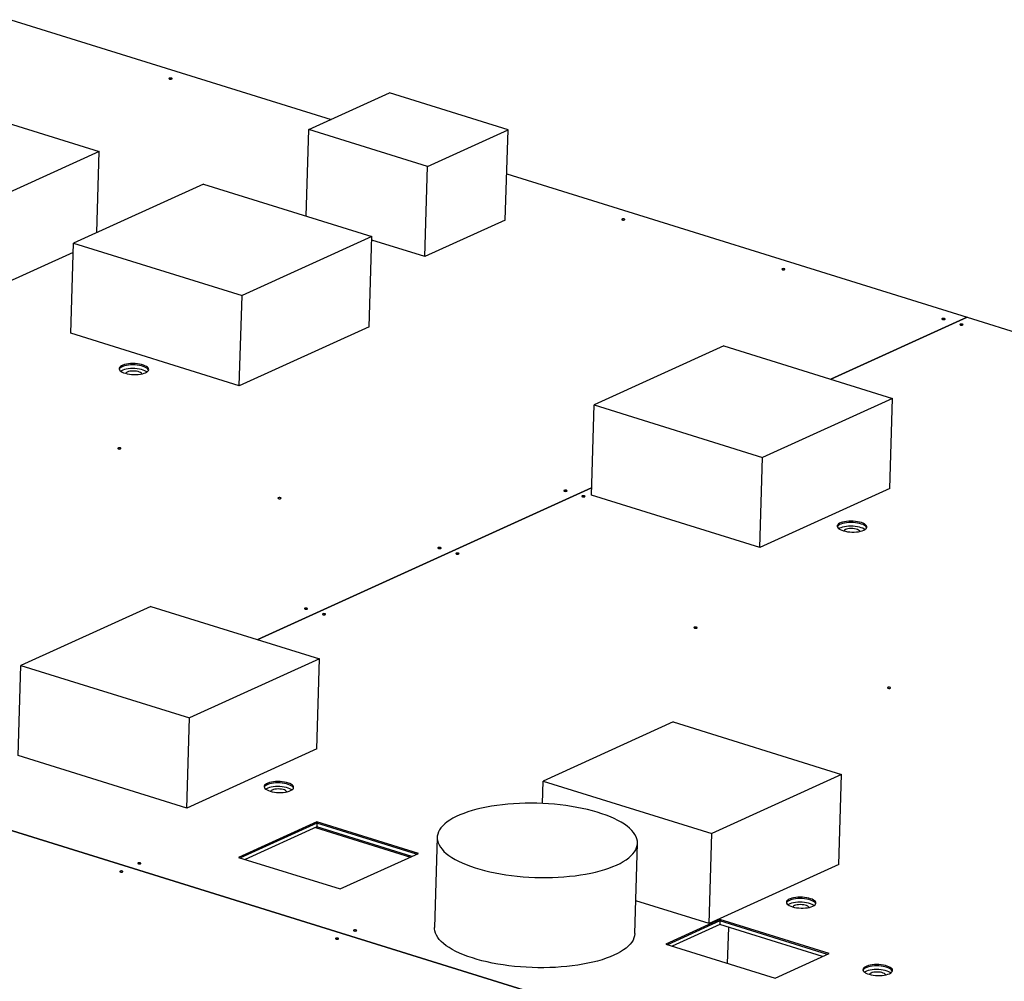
# Model space of a CAD drawing. Header units: millimetres. Extents: x 0 to 841, y 0 to 594.
# Tile 65 of 155: x 524 to 549, y 134 to 159. Entities that reach past the tile are written whole.
import ezdxf

# ---------------------------------------------------------------- set-up
doc = ezdxf.new("R2010")
doc.units = ezdxf.units.MM
doc.layers.add('TRAIT-FORT', color=4, linetype='Continuous', lineweight=25)

msp = doc.modelspace()

# ---------------------------------------------------------------- linework, layer by layer
at = {"layer": 'TRAIT-FORT', "color": 4, "linetype": 'Continuous', "lineweight": 25}
for p, q in [((523.78865, 158.7174), (531.91212, 156.19072)), ((531.34338, 155.93232), (533.38726, 156.86095)), ((536.39489, 155.92547), (533.38726, 156.86095)), ((521.75866, 156.70141), (526.03219, 155.37219)), ((531.27772, 153.74062), (531.34338, 155.93232)), ((534.35101, 154.99684), (531.34338, 155.93232)), ((534.35101, 154.99684), (536.39489, 155.92547)), ((536.32638, 153.63853), (536.39489, 155.92547)), ((526.03219, 155.37219), (522.73893, 153.87591)), ((525.97084, 153.32408), (526.03219, 155.37219)), ((534.2825, 152.7099), (534.35101, 154.99684)), ((536.36138, 154.80685), (548.0368, 151.17538)), ((528.67167, 154.55119), (525.3784, 153.0549)), ((528.67167, 154.55119), (532.94518, 153.22198)), ((536.32638, 153.63853), (534.2825, 152.7099)), ((525.30989, 150.76797), (525.3784, 153.0549)), ((525.3784, 153.0549), (529.65191, 151.72569)), ((532.94518, 153.22198), (529.65191, 151.72569)), ((532.87667, 150.93504), (532.94518, 153.22198)), ((534.2825, 152.7099), (532.94232, 153.12674)), ((525.37124, 152.81608), (522.67042, 151.58897)), ((529.58339, 149.43876), (529.65191, 151.72569)), ((548.0368, 151.17538), (544.57785, 149.60382)), ((544.57805, 149.60376), (548.037, 151.17532)), ((548.0368, 151.17538), (548.0368, 151.17523)), ((548.037, 151.17532), (572.47817, 143.57327)), ((529.58339, 149.43876), (525.30989, 150.76797)), ((532.87667, 150.93504), (529.58339, 149.43876)), ((541.86928, 150.44628), (538.576, 148.95)), ((541.86928, 150.44628), (546.14279, 149.11707)), ((546.14279, 149.11707), (542.84951, 147.62079)), ((546.07427, 146.83014), (546.14279, 149.11707)), ((538.50749, 146.66306), (538.576, 148.95)), ((538.576, 148.95), (542.84951, 147.62079)), ((542.781, 145.33385), (542.84951, 147.62079)), ((538.51304, 146.8483), (530.04868, 143.00255)), ((530.04888, 143.00249), (538.51303, 146.84814)), ((546.07427, 146.83014), (542.781, 145.33385)), ((542.781, 145.33385), (538.50749, 146.66306)), ((527.34013, 143.845), (524.04685, 142.34872)), ((527.34013, 143.845), (531.61364, 142.51579)), ((523.97834, 140.06178), (524.04685, 142.34872)), ((524.04685, 142.34872), (528.32037, 141.0195)), ((531.61364, 142.51579), (528.32037, 141.0195)), ((531.54513, 140.22885), (531.61364, 142.51579)), ((528.25186, 138.73256), (528.32037, 141.0195)), ((540.5792, 140.91337), (537.28593, 139.41708)), ((540.5792, 140.91337), (544.85273, 139.58415)), ((528.25186, 138.73256), (523.97834, 140.06178)), ((531.54513, 140.22885), (528.25186, 138.73256)), ((544.85273, 139.58415), (541.55946, 138.08787)), ((544.78422, 137.29721), (544.85273, 139.58415)), ((537.26887, 138.84753), (537.28593, 139.41708)), ((537.28593, 139.41708), (541.55946, 138.08787)), ((521.18942, 138.97722), (548.40655, 130.51175)), ((548.40671, 130.51181), (521.18957, 138.97729)), ((531.54967, 138.38188), (529.56662, 137.48089)), ((531.54863, 138.34705), (529.61151, 137.46693)), ((531.54863, 138.34705), (531.54585, 138.25418)), ((531.54967, 138.38188), (531.54863, 138.34705)), ((534.07704, 137.56063), (531.54863, 138.34705)), ((534.12297, 137.5815), (531.54967, 138.38188)), ((531.54585, 138.25418), (529.73119, 137.4297)), ((531.51468, 138.24003), (533.92341, 137.49083)), ((533.95457, 137.50499), (531.54585, 138.25418)), ((541.49095, 135.80093), (541.55946, 138.08787)), ((534.59943, 137.98866), (534.53091, 135.70172)), ((539.60844, 135.54961), (539.67695, 137.83655)), ((532.13992, 136.68051), (534.12297, 137.5815)), ((529.56662, 137.48089), (532.13992, 136.68051)), ((544.78422, 137.29721), (541.49095, 135.80093)), ((541.49095, 135.80093), (539.63328, 136.37873)), ((541.76837, 135.90403), (540.39549, 135.28026)), ((541.76733, 135.8692), (540.44038, 135.2663)), ((541.76733, 135.8692), (541.76455, 135.77633)), ((541.76837, 135.90403), (541.76733, 135.8692)), ((544.49369, 135.02121), (541.76733, 135.8692)), ((544.53961, 135.04207), (541.76837, 135.90403)), ((541.76455, 135.77633), (540.56006, 135.22908)), ((544.37122, 134.96556), (541.76455, 135.77633)), ((541.96327, 134.79263), (541.99063, 135.70601)), ((540.39549, 135.28026), (543.16673, 134.41831)), ((543.16673, 134.41831), (544.53961, 135.04207))]:
    msp.add_line(p, q, dxfattribs=at)
at = {"layer": 'TRAIT-FORT', "color": 4, "linetype": 'Continuous', "lineweight": 25, "flags": 128}
for points in [[(527.86985, 157.2145), (527.87678, 157.2195), (527.87783, 157.22523), (527.87284, 157.23083), (527.86258, 157.23544), (527.8486, 157.23837), (527.83304, 157.23916), (527.81826, 157.2377), (527.8065, 157.23421), (527.79958, 157.22921), (527.79852, 157.22348), (527.80351, 157.21788), (527.81377, 157.21327), (527.82775, 157.21034), (527.84331, 157.20955), (527.8581, 157.21101), (527.86985, 157.2145)], [(539.3507, 153.64356), (539.35763, 153.64855), (539.35868, 153.65429), (539.35369, 153.65989), (539.34343, 153.6645), (539.32945, 153.66742), (539.31389, 153.66822), (539.29911, 153.66675), (539.28735, 153.66326), (539.28043, 153.65827), (539.27937, 153.65253), (539.28436, 153.64693), (539.29462, 153.64232), (539.3086, 153.6394), (539.32416, 153.6386), (539.33895, 153.64007), (539.3507, 153.64356)], [(543.40858, 152.38142), (543.41551, 152.38641), (543.41657, 152.39214), (543.41158, 152.39774), (543.40132, 152.40236), (543.38734, 152.40528), (543.37178, 152.40607), (543.35699, 152.40461), (543.34524, 152.40112), (543.33831, 152.39612), (543.33726, 152.39039), (543.34224, 152.38479), (543.35251, 152.38018), (543.36648, 152.37725), (543.38205, 152.37646), (543.39683, 152.37792), (543.40858, 152.38142)], [(547.46647, 151.11927), (547.4734, 151.12426), (547.47445, 151.13), (547.46947, 151.1356), (547.45921, 151.14021), (547.44523, 151.14314), (547.42966, 151.14393), (547.41488, 151.14247), (547.40313, 151.13897), (547.3962, 151.13398), (547.39515, 151.12825), (547.40013, 151.12265), (547.41039, 151.11803), (547.42437, 151.11511), (547.43994, 151.11432), (547.45472, 151.11578), (547.46647, 151.11927)], [(547.92175, 150.97766), (547.92867, 150.98266), (547.92973, 150.98839), (547.92474, 150.99399), (547.91448, 150.9986), (547.9005, 151.00153), (547.88494, 151.00232), (547.87015, 151.00086), (547.8584, 150.99737), (547.85147, 150.99237), (547.85042, 150.98664), (547.85541, 150.98104), (547.86567, 150.97643), (547.87965, 150.9735), (547.89521, 150.97271), (547.90999, 150.97417), (547.92175, 150.97766)], [(527.20776, 149.76863), (527.23921, 149.78559), (527.26296, 149.80431), (527.27846, 149.82435), (527.28534, 149.84526), (527.28345, 149.86653), (527.27282, 149.88768), (527.2537, 149.9082), (527.22655, 149.92761), (527.192, 149.94546), (527.15086, 149.96133), (527.1041, 149.97485), (527.0528, 149.9857), (526.99818, 149.99363), (526.94151, 149.99845), (526.88412, 150.00004), (526.82735, 149.99838), (526.77255, 149.9935), (526.72098, 149.98551), (526.67387, 149.9746), (526.63231, 149.96103), (526.59728, 149.94511), (526.5696, 149.92722), (526.54992, 149.90778), (526.53869, 149.88724), (526.53619, 149.86609), (526.54247, 149.84482), (526.55739, 149.82392), (526.58059, 149.8039), (526.61153, 149.78521), (526.64949, 149.7683), (526.69357, 149.75356), (526.74275, 149.74134), (526.79586, 149.73193), (526.85167, 149.72554), (526.90887, 149.72232), (526.96611, 149.72236), (527.02206, 149.72564), (527.0754, 149.73209), (527.12489, 149.74157), (527.16935, 149.75385), (527.20776, 149.76863)], [(527.28218, 149.83243), (527.27177, 149.85285), (527.25266, 149.87337), (527.22551, 149.89278), (527.19096, 149.91064), (527.14982, 149.92651), (527.10305, 149.94003), (527.05176, 149.95088), (526.99713, 149.9588), (526.94046, 149.96362), (526.88307, 149.96522), (526.82631, 149.96355), (526.77151, 149.95867), (526.71994, 149.95068), (526.67283, 149.93977), (526.63127, 149.9262), (526.59624, 149.91028), (526.56856, 149.89239), (526.54887, 149.87295), (526.53846, 149.85471)], [(527.28218, 149.83243), (527.27177, 149.85285), (527.25266, 149.87337), (527.22551, 149.89278), (527.19096, 149.91064), (527.14982, 149.92651), (527.10305, 149.94003), (527.05176, 149.95088), (526.99713, 149.9588), (526.94046, 149.96362), (526.88307, 149.96522), (526.82631, 149.96355), (526.77151, 149.95867), (526.71994, 149.95068), (526.67283, 149.93977), (526.63127, 149.9262), (526.59624, 149.91028), (526.56856, 149.89239), (526.54887, 149.87295), (526.53846, 149.85471)], [(527.24162, 149.78717), (527.22273, 149.79991), (527.18818, 149.81777), (527.14704, 149.83364), (527.10027, 149.84716), (527.04897, 149.85801), (526.99435, 149.86593), (526.93768, 149.87075), (526.88029, 149.87235), (526.82353, 149.87068), (526.76872, 149.8658), (526.71716, 149.85781), (526.67005, 149.8469), (526.62849, 149.83333), (526.59345, 149.81741), (526.57624, 149.8071)], [(527.24162, 149.78717), (527.22273, 149.79991), (527.18818, 149.81777), (527.14704, 149.83364), (527.10027, 149.84716), (527.04897, 149.85801), (526.99435, 149.86593), (526.93768, 149.87075), (526.88029, 149.87235), (526.82353, 149.87068), (526.76872, 149.8658), (526.71716, 149.85781), (526.67005, 149.8469), (526.62849, 149.83333), (526.59345, 149.81741), (526.57624, 149.8071)], [(527.24162, 149.78717), (527.22273, 149.79991), (527.18818, 149.81777), (527.14704, 149.83364), (527.10027, 149.84716), (527.04897, 149.85801), (526.99435, 149.86593), (526.93768, 149.87075), (526.88029, 149.87235), (526.82353, 149.87068), (526.76872, 149.8658), (526.71716, 149.85781), (526.67005, 149.8469), (526.62849, 149.83333), (526.59345, 149.81741), (526.57624, 149.8071)], [(527.11459, 149.7342), (527.11187, 149.74188), (527.09959, 149.75766), (527.0789, 149.77237), (527.05069, 149.78537), (527.0162, 149.79609), (526.97694, 149.80408), (526.93463, 149.80896), (526.89111, 149.81054), (526.84828, 149.80875), (526.80802, 149.80366), (526.77209, 149.79549), (526.74205, 149.7846), (526.71923, 149.77147), (526.70461, 149.75667), (526.69987, 149.74662)], [(526.5743, 147.83865), (526.58123, 147.84364), (526.58228, 147.84938), (526.5773, 147.85498), (526.56704, 147.85959), (526.55306, 147.86252), (526.53749, 147.86331), (526.52271, 147.86185), (526.51096, 147.85835), (526.50403, 147.85336), (526.50298, 147.84763), (526.50796, 147.84203), (526.51822, 147.83741), (526.5322, 147.83449), (526.54777, 147.83369), (526.56255, 147.83516), (526.5743, 147.83865)], [(537.88417, 146.76559), (537.8911, 146.77058), (537.89215, 146.77632), (537.88717, 146.78192), (537.87691, 146.78653), (537.86293, 146.78946), (537.84736, 146.79025), (537.83258, 146.78879), (537.82083, 146.78529), (537.8139, 146.7803), (537.81285, 146.77456), (537.81783, 146.76897), (537.82809, 146.76435), (537.84207, 146.76143), (537.85764, 146.76063), (537.87242, 146.7621), (537.88417, 146.76559)], [(530.63219, 146.57651), (530.63912, 146.5815), (530.64017, 146.58723), (530.63518, 146.59283), (530.62492, 146.59745), (530.61094, 146.60037), (530.59538, 146.60116), (530.5806, 146.5997), (530.56884, 146.59621), (530.56192, 146.59121), (530.56086, 146.58548), (530.56585, 146.57988), (530.57611, 146.57527), (530.59009, 146.57234), (530.60565, 146.57155), (530.62044, 146.57301), (530.63219, 146.57651)], [(538.33945, 146.62398), (538.34638, 146.62898), (538.34743, 146.63471), (538.34245, 146.64031), (538.33218, 146.64492), (538.31821, 146.64785), (538.30264, 146.64864), (538.28786, 146.64718), (538.27611, 146.64369), (538.26918, 146.63869), (538.26812, 146.63296), (538.27311, 146.62736), (538.28337, 146.62275), (538.29735, 146.61982), (538.31291, 146.61903), (538.3277, 146.62049), (538.33945, 146.62398)], [(545.41267, 145.77462), (545.44412, 145.79158), (545.46787, 145.8103), (545.48337, 145.83034), (545.49025, 145.85125), (545.48835, 145.87252), (545.47772, 145.89367), (545.45861, 145.91419), (545.43146, 145.9336), (545.39691, 145.95145), (545.35577, 145.96732), (545.309, 145.98084), (545.2577, 145.99169), (545.20308, 145.99962), (545.14641, 146.00444), (545.08902, 146.00603), (545.03226, 146.00437), (544.97745, 145.99949), (544.92589, 145.9915), (544.87878, 145.98059), (544.83722, 145.96702), (544.80219, 145.9511), (544.7745, 145.93321), (544.75482, 145.91377), (544.7436, 145.89323), (544.7411, 145.87208), (544.74738, 145.85081), (544.7623, 145.82992), (544.7855, 145.80989), (544.81644, 145.7912), (544.85439, 145.77429), (544.89848, 145.75955), (544.94765, 145.74733), (545.00077, 145.73792), (545.05658, 145.73153), (545.11377, 145.72831), (545.17102, 145.72835), (545.22697, 145.73163), (545.28031, 145.73808), (545.32979, 145.74756), (545.37426, 145.75984), (545.41267, 145.77462)], [(545.48709, 145.83842), (545.47668, 145.85884), (545.45756, 145.87936), (545.43041, 145.89877), (545.39586, 145.91663), (545.35472, 145.9325), (545.30796, 145.94602), (545.25666, 145.95687), (545.20204, 145.96479), (545.14537, 145.96961), (545.08798, 145.97121), (545.03122, 145.96954), (544.97641, 145.96466), (544.92485, 145.95667), (544.87773, 145.94576), (544.83617, 145.93219), (544.80114, 145.91627), (544.77346, 145.89838), (544.75378, 145.87894), (544.74336, 145.8607)], [(545.48709, 145.83842), (545.47668, 145.85884), (545.45756, 145.87936), (545.43041, 145.89877), (545.39586, 145.91663), (545.35472, 145.9325), (545.30796, 145.94602), (545.25666, 145.95687), (545.20204, 145.96479), (545.14537, 145.96961), (545.08798, 145.97121), (545.03122, 145.96954), (544.97641, 145.96466), (544.92485, 145.95667), (544.87773, 145.94576), (544.83617, 145.93219), (544.80114, 145.91627), (544.77346, 145.89838), (544.75378, 145.87894), (544.74336, 145.8607)], [(545.44653, 145.79316), (545.42763, 145.8059), (545.39308, 145.82376), (545.35194, 145.83963), (545.30517, 145.85315), (545.25388, 145.864), (545.19926, 145.87192), (545.14259, 145.87674), (545.0852, 145.87834), (545.02843, 145.87667), (544.97363, 145.87179), (544.92206, 145.8638), (544.87495, 145.85289), (544.83339, 145.83932), (544.79836, 145.8234), (544.78114, 145.81309)], [(545.44653, 145.79316), (545.42763, 145.8059), (545.39308, 145.82376), (545.35194, 145.83963), (545.30517, 145.85315), (545.25388, 145.864), (545.19926, 145.87192), (545.14259, 145.87674), (545.0852, 145.87834), (545.02843, 145.87667), (544.97363, 145.87179), (544.92206, 145.8638), (544.87495, 145.85289), (544.83339, 145.83932), (544.79836, 145.8234), (544.78114, 145.81309)], [(545.44653, 145.79316), (545.42763, 145.8059), (545.39308, 145.82376), (545.35194, 145.83963), (545.30517, 145.85315), (545.25388, 145.864), (545.19926, 145.87192), (545.14259, 145.87674), (545.0852, 145.87834), (545.02843, 145.87667), (544.97363, 145.87179), (544.92206, 145.8638), (544.87495, 145.85289), (544.83339, 145.83932), (544.79836, 145.8234), (544.78114, 145.81309)], [(545.31653, 145.74837), (545.3045, 145.76365), (545.2838, 145.77836), (545.25559, 145.79136), (545.22111, 145.80208), (545.18185, 145.81007), (545.13953, 145.81495), (545.09601, 145.81653), (545.05319, 145.81474), (545.01293, 145.80965), (544.977, 145.80148), (544.94696, 145.79059), (544.92413, 145.77746), (544.90952, 145.76266), (544.90823, 145.7606)], [(534.69007, 145.31436), (534.697, 145.31936), (534.69806, 145.32509), (534.69307, 145.33069), (534.68281, 145.3353), (534.66883, 145.33823), (534.65327, 145.33902), (534.63848, 145.33756), (534.62673, 145.33406), (534.6198, 145.32907), (534.61875, 145.32334), (534.62373, 145.31774), (534.634, 145.31312), (534.64797, 145.3102), (534.66354, 145.30941), (534.67832, 145.31087), (534.69007, 145.31436)], [(535.14535, 145.17276), (535.15228, 145.17775), (535.15333, 145.18348), (535.14835, 145.18908), (535.13808, 145.1937), (535.12411, 145.19662), (535.10854, 145.19741), (535.09376, 145.19595), (535.08201, 145.19246), (535.07508, 145.18746), (535.07402, 145.18173), (535.07901, 145.17613), (535.08927, 145.17152), (535.10325, 145.16859), (535.11881, 145.1678), (535.1336, 145.16926), (535.14535, 145.17276)], [(531.30579, 143.77673), (531.31272, 143.78172), (531.31377, 143.78745), (531.30879, 143.79305), (531.29853, 143.79767), (531.28455, 143.80059), (531.26898, 143.80138), (531.2542, 143.79992), (531.24245, 143.79643), (531.23552, 143.79143), (531.23447, 143.7857), (531.23945, 143.7801), (531.24971, 143.77549), (531.26369, 143.77256), (531.27926, 143.77177), (531.29404, 143.77323), (531.30579, 143.77673)], [(531.76107, 143.63512), (531.76799, 143.64011), (531.76905, 143.64585), (531.76406, 143.65145), (531.7538, 143.65606), (531.73982, 143.65898), (531.72426, 143.65978), (531.70947, 143.65831), (531.69772, 143.65482), (531.69079, 143.64983), (531.68974, 143.64409), (531.69472, 143.63849), (531.70499, 143.63388), (531.71897, 143.63096), (531.73453, 143.63016), (531.74931, 143.63163), (531.76107, 143.63512)], [(541.18023, 143.2957), (541.18716, 143.30069), (541.18821, 143.30642), (541.18323, 143.31202), (541.17297, 143.31664), (541.15899, 143.31956), (541.14342, 143.32036), (541.12864, 143.31889), (541.11689, 143.3154), (541.10996, 143.31041), (541.10891, 143.30467), (541.11389, 143.29907), (541.12415, 143.29446), (541.13813, 143.29153), (541.1537, 143.29074), (541.16848, 143.2922), (541.18023, 143.2957)], [(546.08779, 141.76928), (546.09472, 141.77427), (546.09577, 141.78), (546.09078, 141.7856), (546.08052, 141.79022), (546.06654, 141.79314), (546.05098, 141.79393), (546.03619, 141.79247), (546.02444, 141.78898), (546.01751, 141.78399), (546.01646, 141.77825), (546.02145, 141.77265), (546.03171, 141.76804), (546.04569, 141.76511), (546.06125, 141.76432), (546.07604, 141.76578), (546.08779, 141.76928)], [(530.88311, 139.17317), (530.91456, 139.19013), (530.93831, 139.20885), (530.95381, 139.22889), (530.96069, 139.2498), (530.95879, 139.27107), (530.94817, 139.29222), (530.92905, 139.31274), (530.9019, 139.33215), (530.86735, 139.35), (530.82621, 139.36587), (530.77944, 139.37939), (530.72815, 139.39024), (530.67353, 139.39817), (530.61685, 139.40299), (530.55947, 139.40458), (530.5027, 139.40292), (530.4479, 139.39803), (530.39633, 139.39004), (530.34922, 139.37914), (530.30766, 139.36557), (530.27263, 139.34965), (530.24495, 139.33176), (530.22527, 139.31232), (530.21404, 139.29178), (530.21154, 139.27063), (530.21782, 139.24936), (530.23274, 139.22846), (530.25594, 139.20844), (530.28688, 139.18975), (530.32484, 139.17284), (530.36892, 139.1581), (530.41809, 139.14588), (530.47121, 139.13647), (530.52702, 139.13008), (530.58422, 139.12686), (530.64146, 139.12689), (530.69741, 139.13018), (530.75075, 139.13663), (530.80024, 139.14611), (530.8447, 139.15839), (530.88311, 139.17317)], [(530.95753, 139.23697), (530.94712, 139.25739), (530.92801, 139.27791), (530.90086, 139.29732), (530.86631, 139.31518), (530.82517, 139.33105), (530.7784, 139.34457), (530.72711, 139.35542), (530.67248, 139.36334), (530.61581, 139.36816), (530.55842, 139.36976), (530.50166, 139.36809), (530.44685, 139.36321), (530.39529, 139.35522), (530.34818, 139.34431), (530.30662, 139.33074), (530.27159, 139.31482), (530.2439, 139.29693), (530.22422, 139.27749), (530.21381, 139.25925)], [(530.95753, 139.23697), (530.94712, 139.25739), (530.92801, 139.27791), (530.90086, 139.29732), (530.86631, 139.31518), (530.82517, 139.33105), (530.7784, 139.34457), (530.72711, 139.35542), (530.67248, 139.36334), (530.61581, 139.36816), (530.55842, 139.36976), (530.50166, 139.36809), (530.44685, 139.36321), (530.39529, 139.35522), (530.34818, 139.34431), (530.30662, 139.33074), (530.27159, 139.31482), (530.2439, 139.29693), (530.22422, 139.27749), (530.21381, 139.25925)], [(530.91697, 139.19171), (530.89808, 139.20445), (530.86353, 139.2223), (530.82238, 139.23818), (530.77562, 139.25169), (530.72432, 139.26254), (530.6697, 139.27047), (530.61303, 139.27529), (530.55564, 139.27689), (530.49888, 139.27522), (530.44407, 139.27034), (530.39251, 139.26235), (530.34539, 139.25144), (530.30383, 139.23787), (530.2688, 139.22195), (530.25159, 139.21164)], [(530.91697, 139.19171), (530.89808, 139.20445), (530.86353, 139.2223), (530.82238, 139.23818), (530.77562, 139.25169), (530.72432, 139.26254), (530.6697, 139.27047), (530.61303, 139.27529), (530.55564, 139.27689), (530.49888, 139.27522), (530.44407, 139.27034), (530.39251, 139.26235), (530.34539, 139.25144), (530.30383, 139.23787), (530.2688, 139.22195), (530.25159, 139.21164)], [(530.91697, 139.19171), (530.89808, 139.20445), (530.86353, 139.2223), (530.82238, 139.23818), (530.77562, 139.25169), (530.72432, 139.26254), (530.6697, 139.27047), (530.61303, 139.27529), (530.55564, 139.27689), (530.49888, 139.27522), (530.44407, 139.27034), (530.39251, 139.26235), (530.34539, 139.25144), (530.30383, 139.23787), (530.2688, 139.22195), (530.25159, 139.21164)], [(530.78996, 139.13864), (530.78722, 139.14642), (530.77494, 139.16219), (530.75425, 139.17691), (530.72604, 139.18991), (530.69155, 139.20063), (530.65229, 139.20862), (530.60998, 139.2135), (530.56646, 139.21508), (530.52363, 139.21329), (530.48337, 139.20819), (530.44744, 139.20003), (530.4174, 139.18914), (530.39458, 139.17601), (530.37996, 139.16121), (530.3752, 139.15107)], [(539.14924, 137.28709), (539.23673, 137.3295), (539.31698, 137.37391), (539.38972, 137.42018), (539.4547, 137.46814), (539.51169, 137.51764), (539.56051, 137.5685), (539.60097, 137.62055), (539.63294, 137.6736), (539.65631, 137.72748), (539.671, 137.78199), (539.67696, 137.83696), (539.67417, 137.89219), (539.66264, 137.94748), (539.64241, 138.00266), (539.61354, 138.05752), (539.57614, 138.11189), (539.53033, 138.16557), (539.47628, 138.21838), (539.41417, 138.27013), (539.34421, 138.32065), (539.26665, 138.36977), (539.18175, 138.4173), (539.08981, 138.4631), (538.99114, 138.507), (538.88608, 138.54885), (538.775, 138.58851), (538.65827, 138.62584), (538.5363, 138.66071), (538.40952, 138.693), (538.27835, 138.7226), (538.14325, 138.74941), (538.00469, 138.77333), (537.86314, 138.79429), (537.71909, 138.81221), (537.57304, 138.82702), (537.42548, 138.83869), (537.27694, 138.84716), (537.12792, 138.85241), (536.97894, 138.85442), (536.8305, 138.85318), (536.68313, 138.8487), (536.53732, 138.841), (536.39359, 138.83009), (536.25242, 138.81602), (536.11431, 138.79884), (535.97972, 138.7786), (535.84913, 138.75538), (535.72298, 138.72925), (535.60171, 138.7003), (535.48574, 138.66864), (535.37546, 138.63438), (535.27126, 138.59762), (535.1735, 138.55851), (535.08251, 138.51717), (534.9986, 138.47374), (534.92207, 138.42838), (534.85318, 138.38124), (534.79217, 138.33249), (534.73924, 138.28229), (534.69459, 138.23081), (534.65836, 138.17824), (534.63067, 138.12475), (534.61163, 138.07053), (534.6013, 138.01577), (534.59971, 137.96065), (534.60688, 137.90537), (534.62277, 137.85011), (534.64733, 137.79506), (534.68048, 137.74042), (534.7221, 137.68638), (534.77205, 137.63311), (534.83016, 137.58081), (534.89622, 137.52965), (534.97001, 137.47981), (535.05128, 137.43146), (535.13974, 137.38477), (535.23508, 137.3399), (535.33699, 137.29701), (535.44511, 137.25624), (535.55906, 137.21773), (535.67846, 137.18161), (535.80289, 137.14802), (535.93192, 137.11706), (536.06512, 137.08884), (536.20201, 137.06347), (536.34212, 137.04102), (536.48498, 137.02157), (536.6301, 137.0052), (536.77696, 136.99195), (536.92507, 136.98188), (537.07392, 136.97502), (537.22298, 136.97139), (537.37176, 136.971), (537.51973, 136.97386), (537.66638, 136.97995), (537.81121, 136.98926), (537.95372, 137.00176), (538.09343, 137.01739), (538.22983, 137.03611), (538.36248, 137.05785), (538.4909, 137.08253), (538.61467, 137.11008), (538.73334, 137.1404), (538.84651, 137.17337), (538.9538, 137.2089), (539.05482, 137.24685), (539.14924, 137.28709)], [(527.07943, 137.32047), (527.08636, 137.32546), (527.08741, 137.3312), (527.08243, 137.3368), (527.07217, 137.34141), (527.05819, 137.34433), (527.04262, 137.34513), (527.02784, 137.34366), (527.01609, 137.34017), (527.00916, 137.33518), (527.00811, 137.32944), (527.01309, 137.32384), (527.02335, 137.31923), (527.03733, 137.31631), (527.0529, 137.31551), (527.06768, 137.31698), (527.07943, 137.32047)], [(526.62181, 137.11255), (526.62874, 137.11754), (526.62979, 137.12327), (526.6248, 137.12887), (526.61454, 137.13349), (526.60056, 137.13641), (526.585, 137.13721), (526.57021, 137.13574), (526.55846, 137.13225), (526.55153, 137.12726), (526.55048, 137.12152), (526.55547, 137.11592), (526.56573, 137.11131), (526.57971, 137.10838), (526.59527, 137.10759), (526.61006, 137.10905), (526.62181, 137.11255)], [(544.12279, 136.24164), (544.15424, 136.25859), (544.17799, 136.27731), (544.19349, 136.29736), (544.20037, 136.31826), (544.19848, 136.33954), (544.18785, 136.36068), (544.16873, 136.3812), (544.14158, 136.40062), (544.10703, 136.41847), (544.06589, 136.43434), (544.01913, 136.44786), (543.96783, 136.45871), (543.91321, 136.46663), (543.85654, 136.47145), (543.79915, 136.47305), (543.74239, 136.47138), (543.68758, 136.4665), (543.63602, 136.45851), (543.5889, 136.4476), (543.54734, 136.43403), (543.51231, 136.41811), (543.48463, 136.40023), (543.46495, 136.38079), (543.45372, 136.36025), (543.45122, 136.3391), (543.45751, 136.31782), (543.47242, 136.29693), (543.49562, 136.27691), (543.52656, 136.25822), (543.56452, 136.24131), (543.6086, 136.22657), (543.65778, 136.21435), (543.71089, 136.20493), (543.7667, 136.19854), (543.8239, 136.19533), (543.88114, 136.19536), (543.93709, 136.19864), (543.99043, 136.2051), (544.03992, 136.21458), (544.08439, 136.22685), (544.12279, 136.24164)], [(544.19722, 136.30544), (544.1868, 136.32586), (544.16769, 136.34638), (544.14054, 136.36579), (544.10599, 136.38364), (544.06485, 136.39951), (544.01808, 136.41303), (543.96679, 136.42388), (543.91216, 136.43181), (543.85549, 136.43663), (543.79811, 136.43822), (543.74134, 136.43656), (543.68654, 136.43167), (543.63497, 136.42368), (543.58786, 136.41278), (543.5463, 136.3992), (543.51127, 136.38329), (543.48359, 136.3654), (543.4639, 136.34596), (543.45349, 136.32772)], [(544.19722, 136.30544), (544.1868, 136.32586), (544.16769, 136.34638), (544.14054, 136.36579), (544.10599, 136.38364), (544.06485, 136.39951), (544.01808, 136.41303), (543.96679, 136.42388), (543.91216, 136.43181), (543.85549, 136.43663), (543.79811, 136.43822), (543.74134, 136.43656), (543.68654, 136.43167), (543.63497, 136.42368), (543.58786, 136.41278), (543.5463, 136.3992), (543.51127, 136.38329), (543.48359, 136.3654), (543.4639, 136.34596), (543.45349, 136.32772)], [(544.15665, 136.26018), (544.13776, 136.27292), (544.10321, 136.29077), (544.06207, 136.30664), (544.0153, 136.32016), (543.96401, 136.33101), (543.90938, 136.33894), (543.85271, 136.34375), (543.79532, 136.34535), (543.73856, 136.34369), (543.68376, 136.3388), (543.63219, 136.33081), (543.58508, 136.3199), (543.54352, 136.30633), (543.50849, 136.29042), (543.49127, 136.28011)], [(544.15665, 136.26018), (544.13776, 136.27292), (544.10321, 136.29077), (544.06207, 136.30664), (544.0153, 136.32016), (543.96401, 136.33101), (543.90938, 136.33894), (543.85271, 136.34375), (543.79532, 136.34535), (543.73856, 136.34369), (543.68376, 136.3388), (543.63219, 136.33081), (543.58508, 136.3199), (543.54352, 136.30633), (543.50849, 136.29042), (543.49127, 136.28011)], [(544.15665, 136.26018), (544.13776, 136.27292), (544.10321, 136.29077), (544.06207, 136.30664), (544.0153, 136.32016), (543.96401, 136.33101), (543.90938, 136.33894), (543.85271, 136.34375), (543.79532, 136.34535), (543.73856, 136.34369), (543.68376, 136.3388), (543.63219, 136.33081), (543.58508, 136.3199), (543.54352, 136.30633), (543.50849, 136.29042), (543.49127, 136.28011)], [(544.02712, 136.21443), (544.0269, 136.21488), (544.01462, 136.23066), (543.99393, 136.24537), (543.96572, 136.25837), (543.93123, 136.2691), (543.89198, 136.27708), (543.84966, 136.28197), (543.80614, 136.28355), (543.76331, 136.28175), (543.72305, 136.27666), (543.68712, 136.26849), (543.65709, 136.2576), (543.63426, 136.24447), (543.61964, 136.22968), (543.61783, 136.22669)], [(532.55065, 135.61873), (532.55758, 135.62372), (532.55863, 135.62946), (532.55365, 135.63506), (532.54339, 135.63967), (532.52941, 135.6426), (532.51384, 135.64339), (532.49906, 135.64193), (532.48731, 135.63843), (532.48038, 135.63344), (532.47933, 135.6277), (532.48431, 135.62211), (532.49457, 135.61749), (532.50855, 135.61457), (532.52412, 135.61377), (532.5389, 135.61524), (532.55065, 135.61873)], [(539.08073, 135.00016), (538.98631, 134.95991), (538.88529, 134.92196), (538.778, 134.88644), (538.66483, 134.85346), (538.54616, 134.82314), (538.42239, 134.7956), (538.29397, 134.77091), (538.16132, 134.74917), (538.02492, 134.73045), (537.88521, 134.71482), (537.7427, 134.70232), (537.59787, 134.69301), (537.45122, 134.68692), (537.30325, 134.68406), (537.15447, 134.68445), (537.00541, 134.68808), (536.85656, 134.69494), (536.70845, 134.70501), (536.56159, 134.71826), (536.41647, 134.73463), (536.27361, 134.75408), (536.1335, 134.77653), (535.99661, 134.8019), (535.86341, 134.83012), (535.73438, 134.86108), (535.60995, 134.89467), (535.49055, 134.93079), (535.3766, 134.9693), (535.26848, 135.01007), (535.16657, 135.05297), (535.07123, 135.09784), (534.98277, 135.14452), (534.9015, 135.19287), (534.82771, 135.24271), (534.76165, 135.29387), (534.70354, 135.34617), (534.65359, 135.39944), (534.61197, 135.45348), (534.57882, 135.50812), (534.55426, 135.56317), (534.53837, 135.61843), (534.5312, 135.67371), (534.53091, 135.70172)], [(539.60844, 135.54961), (539.60249, 135.49506), (539.5878, 135.44054), (539.56443, 135.38666), (539.53246, 135.33361), (539.49199, 135.28156), (539.44318, 135.2307), (539.38619, 135.18121), (539.32121, 135.13324), (539.24847, 135.08697), (539.16822, 135.04256), (539.08073, 135.00016)], [(532.09302, 135.41081), (532.09995, 135.4158), (532.10101, 135.42153), (532.09602, 135.42713), (532.08576, 135.43175), (532.07178, 135.43467), (532.05622, 135.43547), (532.04143, 135.434), (532.02968, 135.43051), (532.02275, 135.42552), (532.0217, 135.41978), (532.02668, 135.41418), (532.03695, 135.40957), (532.05092, 135.40664), (532.06649, 135.40585), (532.08127, 135.40731), (532.09302, 135.41081)], [(546.06499, 134.53293), (546.09644, 134.54988), (546.12019, 134.5686), (546.13569, 134.58865), (546.14257, 134.60955), (546.14068, 134.63083), (546.13005, 134.65197), (546.11093, 134.67249), (546.08378, 134.69191), (546.04923, 134.70976), (546.00809, 134.72563), (545.96133, 134.73915), (545.91003, 134.75), (545.85541, 134.75792), (545.79874, 134.76274), (545.74135, 134.76434), (545.68458, 134.76267), (545.62978, 134.75779), (545.57821, 134.7498), (545.5311, 134.73889), (545.48954, 134.72532), (545.45451, 134.7094), (545.42683, 134.69152), (545.40715, 134.67208), (545.39592, 134.65154), (545.39342, 134.63039), (545.3997, 134.60911), (545.41462, 134.58822), (545.43782, 134.5682), (545.46876, 134.54951), (545.50672, 134.5326), (545.5508, 134.51786), (545.59998, 134.50564), (545.65309, 134.49622), (545.7089, 134.48983), (545.7661, 134.48662), (545.82334, 134.48665), (545.87929, 134.48993), (545.93263, 134.49639), (545.98212, 134.50587), (546.02658, 134.51814), (546.06499, 134.53293)], [(546.13941, 134.59673), (546.129, 134.61715), (546.10989, 134.63767), (546.08274, 134.65708), (546.04819, 134.67493), (546.00705, 134.6908), (545.96028, 134.70432), (545.90899, 134.71517), (545.85436, 134.7231), (545.79769, 134.72792), (545.7403, 134.72951), (545.68354, 134.72785), (545.62874, 134.72296), (545.57717, 134.71497), (545.53006, 134.70407), (545.4885, 134.69049), (545.45347, 134.67458), (545.42579, 134.65669), (545.4061, 134.63725), (545.39569, 134.61901)], [(546.13941, 134.59673), (546.129, 134.61715), (546.10989, 134.63767), (546.08274, 134.65708), (546.04819, 134.67493), (546.00705, 134.6908), (545.96028, 134.70432), (545.90899, 134.71517), (545.85436, 134.7231), (545.79769, 134.72792), (545.7403, 134.72951), (545.68354, 134.72785), (545.62874, 134.72296), (545.57717, 134.71497), (545.53006, 134.70407), (545.4885, 134.69049), (545.45347, 134.67458), (545.42579, 134.65669), (545.4061, 134.63725), (545.39569, 134.61901)], [(546.09885, 134.55147), (546.07996, 134.56421), (546.04541, 134.58206), (546.00427, 134.59793), (545.9575, 134.61145), (545.9062, 134.6223), (545.85158, 134.63023), (545.79491, 134.63505), (545.73752, 134.63664), (545.68076, 134.63498), (545.62595, 134.63009), (545.57439, 134.6221), (545.52728, 134.6112), (545.48572, 134.59762), (545.45068, 134.58171), (545.43347, 134.5714)], [(546.09885, 134.55147), (546.07996, 134.56421), (546.04541, 134.58206), (546.00427, 134.59793), (545.9575, 134.61145), (545.9062, 134.6223), (545.85158, 134.63023), (545.79491, 134.63505), (545.73752, 134.63664), (545.68076, 134.63498), (545.62595, 134.63009), (545.57439, 134.6221), (545.52728, 134.6112), (545.48572, 134.59762), (545.45068, 134.58171), (545.43347, 134.5714)], [(546.09885, 134.55147), (546.07996, 134.56421), (546.04541, 134.58206), (546.00427, 134.59793), (545.9575, 134.61145), (545.9062, 134.6223), (545.85158, 134.63023), (545.79491, 134.63505), (545.73752, 134.63664), (545.68076, 134.63498), (545.62595, 134.63009), (545.57439, 134.6221), (545.52728, 134.6112), (545.48572, 134.59762), (545.45068, 134.58171), (545.43347, 134.5714)], [(545.97069, 134.50242), (545.9691, 134.50618), (545.95682, 134.52195), (545.93613, 134.53666), (545.90792, 134.54966), (545.87343, 134.56039), (545.83417, 134.56837), (545.79186, 134.57326), (545.74834, 134.57484), (545.70551, 134.57304), (545.66525, 134.56795), (545.62932, 134.55978), (545.59928, 134.54889), (545.57646, 134.53576), (545.56184, 134.52097), (545.55847, 134.51477)]]:
    msp.add_lwpolyline(points, dxfattribs=at)

doc.saveas('drawing.dxf')
